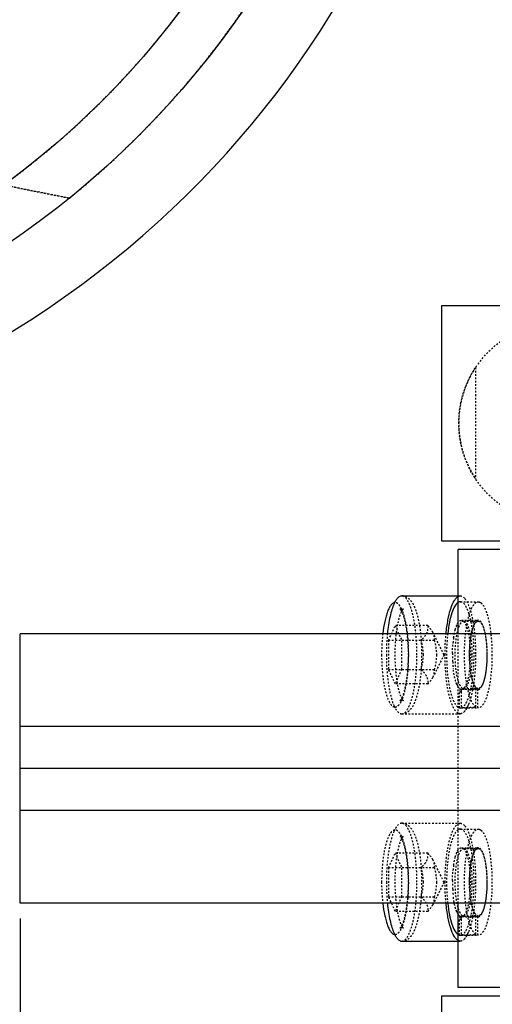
# Model space of a CAD drawing. Header units: millimetres. Extents: x -24622 to 57, y -1603 to 1112.
# Tile 111 of 219: x -1934 to -1906, y 834 to 892. Entities that reach past the tile are written whole.
import ezdxf
from ezdxf.lldxf.tags import DXFTag

# ---------------------------------------------------------------- set-up
doc = ezdxf.new("R2010")
doc.units = ezdxf.units.MM
doc.linetypes.add('HIDDEN', pattern=[0.2, 0.1, -0.1])
doc.layers.add('02___PRT_ALL_AXES', color=7, linetype='Continuous')
doc.layers.add('DEFAULT_2', color=8, linetype='HIDDEN')
tags = doc.linetypes.add('CENTER', pattern=[2, 1.25, -0.25, 0.25, -0.25]).pattern_tags.tags
tags[10:11] = [DXFTag(74, 4), DXFTag(75, 0), DXFTag(340, '0'), DXFTag(46, 1.0), DXFTag(50, 0.0), DXFTag(44, 0.0), DXFTag(45, 0.0)]
tags[8:9] = [DXFTag(74, 4), DXFTag(75, 0), DXFTag(340, '0'), DXFTag(46, 1.0), DXFTag(50, 0.0), DXFTag(44, 0.0), DXFTag(45, 0.0)]
tags[6:7] = [DXFTag(74, 4), DXFTag(75, 0), DXFTag(340, '0'), DXFTag(46, 1.0), DXFTag(50, 0.0), DXFTag(44, 0.0), DXFTag(45, 0.0)]
tags[4:5] = [DXFTag(74, 4), DXFTag(75, 0), DXFTag(340, '0'), DXFTag(46, 1.0), DXFTag(50, 0.0), DXFTag(44, 0.0), DXFTag(45, 0.0)]
doc.dimstyles.new('7', dxfattribs={"dimtxt": 7, "dimasz": 4.5, "dimexe": 0.7, "dimexo": 0.9, "dimgap": 1.8, "dimtad": 0, "dimtxsty": 'Standard', "dimblk": 'OPEN30', "dimcen": 0, "dimclrd": 5, "dimclre": 3, "dimclrt": 256, "dimadec": 0, "dimazin": 2, "dimtm": 1e-09, "dimtfac": 0.6, "dimtofl": 0, "dimtmove": 0, "dimatfit": 3, "dimldrblk": 'OPEN30', "dimfxl": 1, "dimtolj": 1, "dimarcsym": 0})

# ---------------------------------------------------------------- blocks, each defined once
blk = doc.blocks.new('_Open30')
at = {"color": 0, "linetype": 'ByBlock', "lineweight": -2}
for p, q in [((-1, 0.268), (0, 0)), ((0, 0), (-1, -0.268)), ((0, 0), (-1, 0))]:
    blk.add_line(p, q, dxfattribs=at)
blk = doc.blocks.new('*D90')
at = {"color": 5, "linetype": 'ByBlock', "lineweight": -2}
blk.add_line((-2036.851, 851.307), (-2033.638, 854.456), dxfattribs=at)
at = {"layer": 'Defpoints', "color": 0, "linetype": 'ByBlock'}
for p in [(-1897.587, 987.8), (-2030.424, 857.606)]:
    blk.add_point(p, dxfattribs=at)
at = {"color": 5, "linetype": 'ByBlock', "lineweight": -2, "xscale": 4.5, "yscale": 4.5, "zscale": 4.5, "rotation": 44.42437123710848}
blk.add_blockref('_Open30', (-2030.424, 857.606), dxfattribs=at)
at = {"linetype": 'ByBlock', "insert": (-2046.469, 841.88), "char_height": 7, "attachment_point": 5, "rotation": 44.42437}
blk.add_mtext('\\A1;∅186', dxfattribs=at)
blk = doc.blocks.new('*D91')
at = {"color": 3, "linetype": 'ByBlock', "lineweight": -2}
for p, q in [((-1933.506, 838.803), (-1933.506, 794.537)), ((-1733.506, 838.803), (-1733.506, 794.537))]:
    blk.add_line(p, q, dxfattribs=at)
at = {"color": 5, "linetype": 'ByBlock', "lineweight": -2}
for p, q in [((-1929.006, 795.237), (-1843.472, 795.237)), ((-1738.006, 795.237), (-1823.539, 795.237))]:
    blk.add_line(p, q, dxfattribs=at)
at = {"layer": 'Defpoints', "color": 0, "linetype": 'ByBlock'}
for p in [(-1933.506, 839.703), (-1733.506, 839.703), (-1933.506, 795.237)]:
    blk.add_point(p, dxfattribs=at)
at = {"color": 5, "linetype": 'ByBlock', "lineweight": -2, "xscale": 4.5, "yscale": 4.5, "zscale": 4.5, "rotation": 180}
blk.add_blockref('_Open30', (-1933.506, 795.237), dxfattribs=at)
at = {"color": 5, "linetype": 'ByBlock', "lineweight": -2, "xscale": 4.5, "yscale": 4.5, "zscale": 4.5}
blk.add_blockref('_Open30', (-1733.506, 795.237), dxfattribs=at)
at = {"linetype": 'ByBlock', "insert": (-1833.506, 795.237), "char_height": 7, "attachment_point": 5}
blk.add_mtext('\\A1;200', dxfattribs=at)

msp = doc.modelspace()

# ---------------------------------------------------------------- linework, layer by layer
at = {"color": 7, "linetype": 'Continuous'}
for p, q in [((-1908.506, 861.203), (-1908.506, 875.203)), ((-1908.506, 875.203), (-1879.926, 875.203)), ((-1900.137, 861.203), (-1908.506, 861.203)), ((-1907.54, 855.703), (-1907.54, 860.703)), ((-1900.137, 860.703), (-1907.54, 860.703)), ((-1910.89, 857.953), (-1907.54, 857.953)), ((-1933.506, 839.703), (-1933.506, 855.703)), ((-1733.506, 855.703), (-1933.506, 855.703)), ((-1733.506, 850.203), (-1933.506, 850.203)), ((-1733.506, 845.203), (-1933.506, 845.203)), ((-1733.506, 839.703), (-1933.506, 839.703)), ((-1907.54, 834.703), (-1907.54, 839.703)), ((-1910.89, 837.453), (-1907.54, 837.453)), ((-1900.137, 834.703), (-1907.54, 834.703)), ((-1908.506, 834.203), (-1900.137, 834.203)), ((-1908.506, 820.203), (-1908.506, 834.203))]:
    msp.add_line(p, q, dxfattribs=at)
at = {"color": 1, "linetype": 'CENTER', "ltscale": 40.64}
msp.add_line((-1733.506, 847.703), (-1933.506, 847.703), dxfattribs=at)
at = {"color": 7, "linetype": 'Continuous'}
msp.add_arc((-1964.006, 922.703), 57.5, 285.17438, 0.00494, dxfattribs=at)
for points, start_tangent, end_tangent in [([(-1910.89, 857.953), (-1911.008, 857.923), (-1911.124, 857.834), (-1911.236, 857.687), (-1911.343, 857.484)], (-1, 0), (-0.408995, -0.912537)), ([(-1908.257, 855.714), (-1908.143, 856.524), (-1907.977, 857.191), (-1907.772, 857.666), (-1907.659, 857.821), (-1907.542, 857.917)], (0.099431, 0.995044), (0.873806, 0.486274)), ([(-1911.311, 857.55), (-1911.529, 857.395), (-1911.632, 857.232), (-1911.728, 857.016), (-1911.815, 856.75), (-1911.892, 856.44), (-1912.009, 855.714)], (-0.984527, -0.175231), (-0.114539, -0.993419)), ([(-1911.343, 857.484), (-1911.469, 857.145), (-1911.578, 856.729), (-1911.735, 855.714)], (-0.408995, -0.912537), (-0.099429, -0.995045)), ([(-1907.541, 857.563), (-1907.737, 857.343), (-1907.912, 856.943), (-1908.056, 856.388), (-1908.16, 855.712)], (-0.850901, -0.525326), (-0.112112, -0.993696)), ([(-1912.009, 839.693), (-1911.892, 838.966), (-1911.815, 838.656), (-1911.728, 838.391), (-1911.632, 838.174), (-1911.529, 838.011), (-1911.311, 837.857)], (0.114539, -0.993419), (0.984524, -0.175252)), ([(-1911.735, 839.693), (-1911.578, 838.678), (-1911.469, 838.261), (-1911.343, 837.922)], (0.099429, -0.995045), (0.408995, -0.912537)), ([(-1907.541, 837.489), (-1907.659, 837.585), (-1907.772, 837.74), (-1907.977, 838.216), (-1908.143, 838.882), (-1908.257, 839.693)], (-0.873957, 0.486004), (-0.099445, 0.995043)), ([(-1908.16, 839.697), (-1908.056, 839.02), (-1907.912, 838.464), (-1907.737, 838.064), (-1907.542, 837.843)], (0.111929, -0.993716), (0.84936, -0.527813)), ([(-1911.343, 837.922), (-1911.236, 837.72), (-1911.124, 837.572), (-1911.008, 837.483), (-1910.89, 837.453)], (0.408995, -0.912537), (1, 0))]:
    msp.add_spline(points, degree=3, dxfattribs=dict(at, start_tangent=start_tangent, end_tangent=end_tangent))
at = {"layer": '02___PRT_ALL_AXES', "color": 7, "linetype": 'Continuous'}
for radius in [53, 50]:
    msp.add_circle((-1964.006, 922.703), radius, dxfattribs=at)
at = {"layer": '02___PRT_ALL_AXES', "color": 8, "linetype": 'HIDDEN'}
msp.add_circle((-1901.506, 868.203), 6, dxfattribs=at)
at = {"layer": 'DEFAULT_2', "color": 8, "linetype": 'HIDDEN'}
for p, q in [((-1930.583, 881.57), (-1977.44, 890.678)), ((-1930.713, 881.595), (-1930.583, 881.57)), ((-1906.506, 871.52), (-1906.506, 864.887)), ((-1907.54, 857.953), (-1907.412, 857.953)), ((-1910.839, 857.052), (-1910.893, 857.178)), ((-1910.89, 857.153), (-1910.803, 857.176)), ((-1907.377, 857.6), (-1907.413, 857.603)), ((-1907.412, 857.603), (-1906.35, 857.603)), ((-1906.351, 857.603), (-1906.314, 857.6)), ((-1907.347, 856.503), (-1907.222, 856.445)), ((-1907.347, 856.503), (-1906.35, 856.503)), ((-1907.222, 856.445), (-1907.219, 856.453)), ((-1907.219, 856.453), (-1906.35, 856.453)), ((-1911.664, 855.319), (-1911.276, 856.185)), ((-1911.276, 856.185), (-1910.888, 855.319)), ((-1909.344, 856.185), (-1911.276, 856.185)), ((-1911.664, 855.319), (-1911.664, 853.587)), ((-1911.664, 855.319), (-1908.956, 855.319)), ((-1910.888, 853.587), (-1910.888, 855.319)), ((-1908.378, 854.453), (-1909.038, 855.79)), ((-1907.54, 839.703), (-1907.54, 855.703)), ((-1908.378, 854.453), (-1909.038, 853.117)), ((-1911.276, 852.721), (-1911.664, 853.587)), ((-1911.664, 853.587), (-1908.956, 853.587)), ((-1910.888, 853.587), (-1911.276, 852.721)), ((-1909.344, 852.721), (-1911.276, 852.721)), ((-1907.222, 852.461), (-1907.296, 852.413)), ((-1907.227, 852.456), (-1907.222, 852.461)), ((-1907.219, 852.453), (-1907.227, 852.456)), ((-1907.219, 852.453), (-1906.35, 852.453)), ((-1906.634, 852.404), (-1906.758, 852.403)), ((-1906.758, 852.403), (-1906.35, 852.403)), ((-1906.385, 852.408), (-1906.634, 852.404)), ((-1906.499, 851.357), (-1906.499, 852.486)), ((-1906.385, 852.408), (-1906.385, 851.306)), ((-1906.385, 852.408), (-1906.35, 852.403)), ((-1910.893, 851.73), (-1910.841, 851.847)), ((-1907.469, 851.311), (-1907.469, 852.264)), ((-1907.355, 852.264), (-1907.355, 851.311)), ((-1910.89, 851.753), (-1910.976, 851.73)), ((-1906.958, 851.425), (-1907.016, 851.306)), ((-1906.758, 851.303), (-1906.35, 851.303)), ((-1906.349, 851.304), (-1906.385, 851.306)), ((-1910.89, 850.953), (-1907.412, 850.953)), ((-1910.89, 844.453), (-1907.412, 844.453)), ((-1910.839, 843.552), (-1910.893, 843.678)), ((-1910.89, 843.653), (-1910.803, 843.676)), ((-1907.377, 844.1), (-1907.413, 844.103)), ((-1907.412, 844.103), (-1906.35, 844.103)), ((-1906.351, 844.103), (-1906.314, 844.1)), ((-1907.347, 843.003), (-1907.222, 842.945)), ((-1907.347, 843.003), (-1906.35, 843.003)), ((-1911.664, 841.819), (-1911.276, 842.685)), ((-1911.276, 842.685), (-1910.888, 841.819)), ((-1909.344, 842.685), (-1911.276, 842.685)), ((-1907.222, 842.945), (-1907.219, 842.953)), ((-1907.219, 842.953), (-1906.35, 842.953)), ((-1908.378, 840.953), (-1909.038, 842.29)), ((-1911.664, 841.819), (-1911.664, 840.087)), ((-1911.664, 841.819), (-1908.956, 841.819)), ((-1910.888, 840.087), (-1910.888, 841.819)), ((-1908.378, 840.953), (-1909.038, 839.617)), ((-1911.276, 839.221), (-1911.664, 840.087)), ((-1911.664, 840.087), (-1908.956, 840.087)), ((-1910.888, 840.087), (-1911.276, 839.221)), ((-1909.344, 839.221), (-1911.276, 839.221)), ((-1907.222, 838.961), (-1907.296, 838.913)), ((-1907.227, 838.956), (-1907.222, 838.961)), ((-1907.219, 838.953), (-1907.227, 838.956)), ((-1907.219, 838.953), (-1906.35, 838.953)), ((-1906.634, 838.904), (-1906.758, 838.903)), ((-1906.758, 838.903), (-1906.35, 838.903)), ((-1906.385, 838.908), (-1906.634, 838.904)), ((-1906.499, 837.857), (-1906.499, 838.986)), ((-1906.385, 838.908), (-1906.385, 837.806)), ((-1906.385, 838.908), (-1906.35, 838.903)), ((-1910.893, 838.23), (-1910.841, 838.347)), ((-1907.469, 837.811), (-1907.469, 838.764)), ((-1907.355, 838.764), (-1907.355, 837.811)), ((-1910.89, 838.253), (-1910.976, 838.23)), ((-1906.958, 837.925), (-1907.016, 837.806)), ((-1906.758, 837.803), (-1906.35, 837.803)), ((-1906.349, 837.804), (-1906.385, 837.806)), ((-1907.54, 837.453), (-1907.412, 837.453))]:
    msp.add_line(p, q, dxfattribs=at)
msp.add_circle((-1964.006, 922.703), 32.5, dxfattribs=at)
for centre, radius, start, end in [((-1964.006, 922.703), 57.5, 0.00494, 265.84517), ((-1964.006, 922.703), 53, 309.09553, 270), ((-1964.006, 922.703), 50, 306.15635, 24.35388), ((-1964.006, 922.703), 34.5, 268.76647, 9.22909), ((-1945.893, 906.958), 18, 259, 19), ((-1945.893, 906.958), 15, 259.01025, 19), ((-1901.506, 868.203), 6, 146.44269, 213.55731), ((-1911.271, 857.33), 0.224, 91.1775, 100.11318), ((-1914.488, 855.043), 7.945, 9.84631, 10.33237), ((-1922.141, 854.453), 11.668, 355.55835, 4.43702), ((-1901.784, 854.588), 6.087, 171.75916, 174.38939), ((-1900.114, 854.452), 7.764, 179.29636, 183.10645), ((-1901.069, 854.393), 6.806, 183.04952, 186.4925), ((-1908.041, 866.747), 14.344, 272.52221, 276.17154), ((-1906.758, 867.433), 15.03, 267.95112, 268.63424), ((-1906.759, 867.394), 14.991, 268.63436, 269.31919), ((-1906.759, 867.484), 15.081, 269.32005, 270.00076), ((-1914.161, 853.803), 7.613, 349.16595, 349.66765), ((-1914.488, 853.863), 7.945, 349.66744, 350.1475), ((-1911.271, 851.577), 0.224, 259.8856, 268.8207), ((-1908.416, 852.051), 1.586, 330.94351, 331.99142), ((-1909.146, 852.401), 2.396, 335.94559, 337.6555), ((-1907.777, 851.638), 0.824, 319.44309, 323.08398), ((-1911.271, 843.83), 0.224, 91.1775, 100.11318), ((-1914.488, 841.543), 7.945, 9.84631, 10.33237), ((-1922.141, 840.953), 11.668, 355.55835, 4.43702), ((-1901.784, 841.088), 6.087, 171.75916, 174.38939), ((-1900.114, 840.952), 7.764, 179.29636, 183.10645), ((-1901.069, 840.893), 6.806, 183.04952, 186.4925), ((-1908.041, 853.247), 14.344, 272.52221, 276.17154), ((-1906.758, 853.933), 15.03, 267.95112, 268.63424), ((-1906.759, 853.894), 14.991, 268.63436, 269.31919), ((-1906.759, 853.984), 15.081, 269.32005, 270.00076), ((-1914.161, 840.303), 7.613, 349.16595, 349.66765), ((-1914.488, 840.363), 7.945, 349.66744, 350.1475), ((-1911.271, 838.077), 0.224, 259.8856, 268.8207), ((-1908.416, 838.551), 1.586, 330.94351, 331.99142), ((-1909.146, 838.901), 2.396, 335.94559, 337.6555), ((-1907.777, 838.138), 0.824, 319.44309, 323.08398)]:
    msp.add_arc(centre, radius, start, end, dxfattribs=at)
for centre, start_param, end_param in [((-1908.066, 854.453), 4.782287, 4.896737), ((-1906.758, 854.453), 4.642491, 4.756026), ((-1908.066, 840.953), 4.782287, 4.896737), ((-1906.758, 840.953), 4.642491, 4.756026)]:
    msp.add_ellipse(centre, major_axis=(8.549, 0), ratio=0.368461, start_param=start_param, end_param=end_param, dxfattribs=at)
for points, start_tangent, end_tangent in [([(-1934.448, 882.375), (-1934.43, 882.365), (-1934.363, 882.346), (-1934.25, 882.319), (-1934.097, 882.284), (-1933.908, 882.242), (-1933.691, 882.196), (-1933.188, 882.09), (-1932.619, 881.974), (-1932.006, 881.851), (-1931.367, 881.724), (-1930.713, 881.595)], (-0.806567, -0.591143), (0.98154, -0.191255)), ([(-1910.89, 850.953), (-1910.691, 850.986), (-1910.524, 851.071), (-1910.273, 851.331), (-1910.094, 851.673), (-1909.952, 852.099), (-1909.838, 852.606), (-1909.755, 853.181), (-1909.705, 853.805), (-1909.687, 854.453), (-1909.705, 855.102), (-1909.755, 855.725), (-1909.838, 856.3), (-1909.952, 856.807), (-1910.094, 857.233), (-1910.273, 857.575), (-1910.524, 857.836), (-1910.691, 857.92), (-1910.89, 857.953)], (1, 0), (-1, 0)), ([(-1909.984, 854.453), (-1910.001, 855.136), (-1910.053, 855.793), (-1910.136, 856.398), (-1910.249, 856.928), (-1910.386, 857.363), (-1910.463, 857.54), (-1910.543, 857.687), (-1910.89, 857.953)], (0, 1), (-1, 0)), ([(-1907.542, 857.917), (-1907.509, 857.933), (-1907.412, 857.953)], (0.873806, 0.486274), (1, 0.000075)), ([(-1907.412, 857.953), (-1907.275, 857.913), (-1907.141, 857.792)], (1, 0.000075), (0.635475, -0.772122)), ([(-1907.141, 857.792), (-1907.113, 857.756), (-1907.03, 857.626)], (0.635475, -0.772122), (0.486165, -0.873867)), ([(-1907.03, 857.626), (-1906.831, 857.138), (-1906.672, 856.468)], (0.486165, -0.873867), (0.179387, -0.983779)), ([(-1910.803, 857.176), (-1910.81, 857.168), (-1910.837, 857.134), (-1910.876, 857.074), (-1910.92, 856.988), (-1910.966, 856.878), (-1911.011, 856.747), (-1911.055, 856.598), (-1911.097, 856.433), (-1911.136, 856.253), (-1911.171, 856.059), (-1911.229, 855.64), (-1911.268, 855.186), (-1911.289, 854.713), (-1911.29, 854.232), (-1911.271, 853.758), (-1911.232, 853.302), (-1911.176, 852.879), (-1911.104, 852.501), (-1911.019, 852.182), (-1910.927, 851.935), (-1910.843, 851.78)], (0.913282, 0.407328), (0.582944, -0.812512)), ([(-1910.893, 857.178), (-1910.984, 857.34), (-1911.079, 857.458), (-1911.177, 857.529), (-1911.276, 857.553)], (-0.430094, 0.902784), (-0.999863, 0.016539)), ([(-1910.976, 851.73), (-1910.97, 851.738), (-1910.942, 851.772), (-1910.903, 851.832), (-1910.86, 851.919), (-1910.814, 852.029), (-1910.768, 852.159), (-1910.724, 852.308), (-1910.682, 852.473), (-1910.644, 852.653), (-1910.609, 852.847), (-1910.551, 853.267), (-1910.511, 853.72), (-1910.49, 854.193), (-1910.489, 854.674), (-1910.509, 855.149), (-1910.547, 855.604), (-1910.603, 856.027), (-1910.676, 856.405), (-1910.761, 856.724), (-1910.852, 856.971), (-1910.936, 857.127)], (-0.913282, -0.407328), (-0.582944, 0.812512)), ([(-1910.936, 857.127), (-1910.955, 857.151), (-1910.969, 857.167), (-1910.973, 857.172), (-1910.976, 857.175), (-1910.977, 857.176), (-1910.976, 857.176), (-1910.972, 857.174), (-1910.966, 857.171), (-1910.958, 857.167), (-1910.948, 857.163), (-1910.922, 857.156), (-1910.89, 857.153)], (-0.582945, 0.812512), (1, 0)), ([(-1910.509, 855.356), (-1910.635, 856.317), (-1910.839, 857.052)], (-0.078517, 0.996913), (-0.369588, 0.929196)), ([(-1907.413, 857.603), (-1907.445, 857.601), (-1907.541, 857.563)], (-0.999987, -0.005074), (-0.850901, -0.525326)), ([(-1907.355, 851.311), (-1907.204, 851.408), (-1907.059, 851.615), (-1906.927, 851.922), (-1906.812, 852.32), (-1906.719, 852.794), (-1906.651, 853.328), (-1906.597, 854.495), (-1906.659, 855.656), (-1906.731, 856.182), (-1906.827, 856.646), (-1906.944, 857.033), (-1907.078, 857.327), (-1907.224, 857.518), (-1907.377, 857.6)], (0.965306, 0.261122), (-0.986066, 0.166355)), ([(-1906.499, 851.357), (-1906.644, 851.515), (-1906.779, 851.774), (-1906.899, 852.124), (-1907, 852.553), (-1907.134, 853.589), (-1907.162, 854.742), (-1907.08, 855.855), (-1907.001, 856.349), (-1906.9, 856.779), (-1906.78, 857.13), (-1906.714, 857.272), (-1906.645, 857.389), (-1906.351, 857.603)], (-0.811363, 0.584542), (0.999989, 0.004647)), ([(-1906.2, 857.55), (-1906.056, 857.391), (-1905.921, 857.132), (-1905.801, 856.782), (-1905.7, 856.353), (-1905.566, 855.317), (-1905.538, 854.165), (-1905.62, 853.051), (-1905.699, 852.557), (-1905.8, 852.127), (-1905.92, 851.776), (-1905.986, 851.635), (-1906.055, 851.517), (-1906.349, 851.303)], (0.811363, -0.584542), (-0.999989, -0.004647)), ([(-1906.314, 857.6), (-1906.286, 857.593), (-1906.2, 857.55)], (0.986066, -0.166355), (0.811363, -0.584542)), ([(-1907.579, 856.296), (-1907.524, 856.386), (-1907.347, 856.503)], (0.469189, 0.883098), (1, 0)), ([(-1907.219, 856.453), (-1907.39, 856.341), (-1907.47, 856.203), (-1907.542, 856.015)], (-1, 0), (-0.307756, -0.951465)), ([(-1907.222, 856.445), (-1907.138, 856.338), (-1907.06, 856.178), (-1906.93, 855.72), (-1906.846, 855.124), (-1906.816, 854.453), (-1906.846, 853.783), (-1906.93, 853.186), (-1907.06, 852.729), (-1907.138, 852.569), (-1907.222, 852.461)], (0.730167, -0.683269), (-0.729193, -0.684308)), ([(-1906.702, 854.453), (-1906.741, 855.219), (-1906.789, 855.564), (-1906.853, 855.867), (-1906.932, 856.116), (-1907.021, 856.301), (-1907.219, 856.453)], (0, 1), (-1, 0)), ([(-1906.35, 856.503), (-1906.535, 856.374), (-1906.621, 856.216), (-1906.697, 856.002), (-1906.763, 855.739), (-1906.816, 855.436), (-1906.875, 854.745), (-1906.868, 854.017), (-1906.796, 853.345), (-1906.668, 852.812), (-1906.587, 852.62), (-1906.499, 852.486)], (-1, 0), (0.661342, -0.750085)), ([(-1906.867, 854.453), (-1906.828, 855.219), (-1906.78, 855.564), (-1906.716, 855.867), (-1906.637, 856.116), (-1906.548, 856.301), (-1906.35, 856.453)], (0, 1), (1, 0.000112)), ([(-1906.35, 852.403), (-1906.147, 852.559), (-1906.055, 852.749), (-1905.975, 853.004), (-1905.909, 853.314), (-1905.86, 853.669), (-1905.819, 854.453), (-1905.86, 855.238), (-1905.909, 855.592), (-1905.975, 855.903), (-1906.055, 856.158), (-1906.147, 856.347), (-1906.35, 856.503)], (1, 0), (-1, 0)), ([(-1906.35, 856.453), (-1906.152, 856.301), (-1906.062, 856.116), (-1905.984, 855.867), (-1905.919, 855.564), (-1905.872, 855.219), (-1905.832, 854.453)], (1, 0.000112), (0, -1)), ([(-1909.344, 856.185), (-1909.346, 855.971), (-1909.409, 855.752), (-1909.542, 855.533), (-1909.732, 855.319)], (0.108741, -0.99407), (-0.709206, -0.705001)), ([(-1909.035, 855.783), (-1909.093, 855.885), (-1909.344, 856.185)], (-0.444093, 0.895981), (-0.709206, 0.705001)), ([(-1907.809, 855.461), (-1907.788, 855.592), (-1907.711, 855.945)], (0.144493, 0.989506), (0.264641, 0.964347)), ([(-1907.542, 856.015), (-1907.686, 855.32), (-1907.737, 854.453)], (-0.307756, -0.951465), (0, -1)), ([(-1907.711, 855.945), (-1907.681, 856.047), (-1907.579, 856.296)], (0.264641, 0.964347), (0.469189, 0.883098)), ([(-1906.66, 856.402), (-1906.546, 855.472), (-1906.506, 854.453)], (0.171035, -0.985265), (0, -1)), ([(-1912.009, 855.714), (-1912.039, 855.411), (-1912.078, 854.453)], (-0.114539, -0.993419), (-0.001338, -0.999999)), ([(-1911.735, 855.714), (-1911.761, 855.408), (-1911.796, 854.453)], (-0.099429, -0.995045), (0, -1)), ([(-1909.603, 854.453), (-1909.732, 855.319)], (0, 1), (-0.268593, 0.963254)), ([(-1908.956, 855.319), (-1908.96, 855.549), (-1909.035, 855.783)], (0.108741, 0.99407), (-0.444093, 0.895981)), ([(-1908.956, 855.319), (-1908.827, 854.453)], (0.268593, -0.963254), (0, -1)), ([(-1908.318, 854.453), (-1908.314, 854.775), (-1908.257, 855.714)], (0, 1), (0.099431, 0.995044)), ([(-1908.16, 855.712), (-1908.227, 854.313), (-1908.128, 852.943), (-1908.021, 852.357), (-1907.883, 851.88), (-1907.72, 851.536), (-1907.542, 851.343)], (-0.112112, -0.993696), (0.84936, -0.527813)), ([(-1907.877, 854.547), (-1907.873, 854.709), (-1907.843, 855.183)], (0.011862, 0.99993), (0.098147, 0.995172)), ([(-1912.078, 854.453), (-1912.021, 853.298), (-1911.95, 852.773), (-1911.856, 852.309), (-1911.74, 851.923), (-1911.607, 851.629), (-1911.462, 851.438), (-1911.311, 851.357)], (0.001336, -0.999999), (0.984524, -0.175252)), ([(-1911.796, 854.453), (-1911.674, 852.703), (-1911.53, 851.978), (-1911.343, 851.422)], (0, -1), (0.408995, -0.912537)), ([(-1910.89, 850.953), (-1910.543, 851.22), (-1910.463, 851.366), (-1910.386, 851.543), (-1910.249, 851.978), (-1910.136, 852.509), (-1910.053, 853.114), (-1910.001, 853.771), (-1909.984, 854.453)], (1, 0), (0, 1)), ([(-1909.732, 853.587), (-1909.603, 854.453)], (0.268593, 0.963254), (0, 1)), ([(-1908.827, 854.453), (-1908.956, 853.587)], (0, -1), (-0.268593, -0.963254)), ([(-1907.541, 850.989), (-1907.699, 851.132), (-1907.847, 851.382), (-1907.981, 851.728), (-1908.097, 852.161), (-1908.261, 853.23), (-1908.318, 854.453)], (-0.873957, 0.486004), (0, 1)), ([(-1907.737, 854.453), (-1907.686, 853.586), (-1907.542, 852.891)], (0, -1), (0.307756, -0.951465)), ([(-1907.219, 852.453), (-1907.021, 852.605), (-1906.932, 852.79), (-1906.853, 853.039), (-1906.789, 853.342), (-1906.741, 853.688), (-1906.702, 854.453)], (1, 0), (0, 1)), ([(-1906.35, 852.453), (-1906.548, 852.605), (-1906.637, 852.79), (-1906.716, 853.039), (-1906.78, 853.342), (-1906.828, 853.688), (-1906.867, 854.453)], (-1, -0.000112), (0, 1)), ([(-1906.506, 854.453), (-1906.546, 853.434), (-1906.66, 852.503)], (0, -1), (-0.171141, -0.985247)), ([(-1905.832, 854.453), (-1905.872, 853.688), (-1905.919, 853.342), (-1905.984, 853.039), (-1906.062, 852.79), (-1906.152, 852.605), (-1906.35, 852.453)], (0, -1), (-1, -0.000112)), ([(-1910.841, 851.847), (-1910.636, 852.584), (-1910.509, 853.55)], (0.372318, 0.928105), (0.078613, 0.996905)), ([(-1909.732, 853.587), (-1909.542, 853.373), (-1909.409, 853.154), (-1909.346, 852.935), (-1909.344, 852.721)], (0.709206, -0.705001), (-0.108741, -0.99407)), ([(-1909.035, 853.123), (-1908.96, 853.358), (-1908.956, 853.587)], (0.444092, 0.895981), (-0.108741, 0.99407)), ([(-1907.739, 853.074), (-1907.767, 853.2), (-1907.832, 853.623)], (-0.229036, 0.973418), (-0.113819, 0.993502)), ([(-1909.344, 852.721), (-1909.25, 852.82), (-1909.035, 853.123)], (0.709206, 0.705001), (0.444092, 0.895981)), ([(-1907.619, 852.693), (-1907.652, 852.775), (-1907.739, 853.074)], (-0.39744, 0.917628), (-0.229036, 0.973418)), ([(-1907.619, 852.693), (-1907.519, 852.513), (-1907.411, 852.418)], (0.39744, -0.917628), (0.907787, -0.419431)), ([(-1907.542, 852.891), (-1907.47, 852.704), (-1907.39, 852.566), (-1907.219, 852.453)], (0.307756, -0.951465), (1, 0)), ([(-1907.41, 852.417), (-1907.435, 852.385), (-1907.469, 852.264)], (-0.684432, -0.729077), (0, -1)), ([(-1907.355, 852.264), (-1907.351, 852.306), (-1907.296, 852.413)], (0, 1), (0.718141, 0.695898)), ([(-1906.684, 852.372), (-1906.796, 851.887), (-1906.93, 851.49)], (-0.187997, -0.98217), (-0.380511, -0.924776)), ([(-1910.843, 851.78), (-1910.824, 851.756), (-1910.811, 851.74), (-1910.806, 851.734), (-1910.803, 851.731), (-1910.802, 851.73), (-1910.804, 851.73), (-1910.807, 851.732), (-1910.813, 851.735), (-1910.821, 851.739), (-1910.831, 851.743), (-1910.857, 851.75), (-1910.89, 851.753)], (0.582945, -0.812512), (-1, 0)), ([(-1907.469, 852.264), (-1907.412, 852.253)], (0.932185, -0.361983), (1, 0)), ([(-1907.412, 852.253), (-1907.355, 852.264)], (1, 0), (0.932185, 0.361983)), ([(-1911.343, 851.422), (-1911.236, 851.22), (-1911.124, 851.072), (-1911.008, 850.983), (-1910.89, 850.953)], (0.408995, -0.912537), (1, 0)), ([(-1911.276, 851.353), (-1911.176, 851.378), (-1911.03, 851.502), (-1910.893, 851.73)], (0.999752, 0.022276), (0.429152, 0.903232)), ([(-1907.542, 851.343), (-1907.524, 851.333), (-1907.469, 851.311)], (0.84936, -0.527813), (0.965306, -0.261122)), ([(-1907.03, 851.281), (-1907.052, 851.243), (-1907.118, 851.143)], (-0.485773, -0.874085), (-0.6015, -0.798873)), ([(-1907.412, 850.953), (-1907.445, 850.955), (-1907.541, 850.989)], (-1, -0.000075), (-0.873957, 0.486004)), ([(-1907.151, 851.102), (-1907.28, 850.991), (-1907.412, 850.953)], (-0.651029, -0.759053), (-1, -0.000075)), ([(-1910.89, 844.453), (-1911.008, 844.423), (-1911.124, 844.334), (-1911.236, 844.187), (-1911.343, 843.984)], (-1, 0), (-0.408995, -0.912537)), ([(-1910.89, 837.453), (-1910.691, 837.486), (-1910.524, 837.571), (-1910.273, 837.831), (-1910.094, 838.173), (-1909.952, 838.599), (-1909.838, 839.106), (-1909.755, 839.681), (-1909.705, 840.305), (-1909.687, 840.953), (-1909.705, 841.602), (-1909.755, 842.225), (-1909.838, 842.8), (-1909.952, 843.307), (-1910.094, 843.733), (-1910.273, 844.075), (-1910.524, 844.336), (-1910.691, 844.42), (-1910.89, 844.453)], (1, 0), (-1, 0)), ([(-1909.984, 840.953), (-1910.001, 841.636), (-1910.053, 842.293), (-1910.136, 842.898), (-1910.249, 843.428), (-1910.386, 843.863), (-1910.463, 844.04), (-1910.543, 844.187), (-1910.89, 844.453)], (0, 1), (-1, 0)), ([(-1908.318, 840.953), (-1908.261, 842.176), (-1908.097, 843.245), (-1907.981, 843.678), (-1907.847, 844.025), (-1907.699, 844.274), (-1907.542, 844.417)], (0, 1), (0.873806, 0.486274)), ([(-1907.542, 844.417), (-1907.509, 844.433), (-1907.412, 844.453)], (0.873806, 0.486274), (1, 0.000075)), ([(-1907.412, 844.453), (-1907.275, 844.413), (-1907.141, 844.292)], (1, 0.000075), (0.635475, -0.772122)), ([(-1907.141, 844.292), (-1907.113, 844.256), (-1907.03, 844.126)], (0.635475, -0.772122), (0.486165, -0.873867)), ([(-1911.311, 844.05), (-1911.462, 843.968), (-1911.607, 843.777), (-1911.74, 843.483), (-1911.856, 843.097), (-1911.95, 842.633), (-1912.021, 842.108), (-1912.078, 840.953)], (-0.984527, -0.175231), (-0.001338, -0.999999)), ([(-1911.343, 843.984), (-1911.53, 843.428), (-1911.674, 842.703), (-1911.796, 840.953)], (-0.408995, -0.912537), (0, -1)), ([(-1910.803, 843.676), (-1910.81, 843.668), (-1910.837, 843.634), (-1910.876, 843.574), (-1910.92, 843.488), (-1910.966, 843.378), (-1911.011, 843.247), (-1911.055, 843.098), (-1911.097, 842.933), (-1911.136, 842.753), (-1911.171, 842.559), (-1911.229, 842.14), (-1911.268, 841.686), (-1911.289, 841.213), (-1911.29, 840.732), (-1911.271, 840.258), (-1911.232, 839.802), (-1911.176, 839.379), (-1911.104, 839.001), (-1911.019, 838.682), (-1910.927, 838.435), (-1910.843, 838.28)], (0.913282, 0.407328), (0.582944, -0.812512)), ([(-1910.893, 843.678), (-1910.984, 843.84), (-1911.079, 843.958), (-1911.177, 844.029), (-1911.276, 844.053)], (-0.430094, 0.902784), (-0.999863, 0.016539)), ([(-1910.976, 838.23), (-1910.97, 838.238), (-1910.942, 838.272), (-1910.903, 838.332), (-1910.86, 838.419), (-1910.814, 838.529), (-1910.768, 838.659), (-1910.724, 838.808), (-1910.682, 838.973), (-1910.644, 839.153), (-1910.609, 839.347), (-1910.551, 839.767), (-1910.511, 840.22), (-1910.49, 840.693), (-1910.489, 841.174), (-1910.509, 841.649), (-1910.547, 842.104), (-1910.603, 842.527), (-1910.676, 842.905), (-1910.761, 843.224), (-1910.852, 843.471), (-1910.936, 843.627)], (-0.913282, -0.407328), (-0.582944, 0.812512)), ([(-1910.936, 843.627), (-1910.955, 843.651), (-1910.969, 843.667), (-1910.973, 843.672), (-1910.976, 843.675), (-1910.977, 843.676), (-1910.976, 843.676), (-1910.972, 843.674), (-1910.966, 843.671), (-1910.958, 843.667), (-1910.948, 843.663), (-1910.922, 843.656), (-1910.89, 843.653)], (-0.582945, 0.812512), (1, 0)), ([(-1907.541, 844.063), (-1907.72, 843.871), (-1907.882, 843.527), (-1908.021, 843.05), (-1908.128, 842.466), (-1908.227, 841.096), (-1908.16, 839.697)], (-0.850901, -0.525326), (0.111929, -0.993716)), ([(-1907.413, 844.103), (-1907.445, 844.101), (-1907.541, 844.063)], (-0.999987, -0.005074), (-0.850901, -0.525326)), ([(-1907.355, 837.811), (-1907.204, 837.908), (-1907.059, 838.115), (-1906.927, 838.422), (-1906.812, 838.82), (-1906.719, 839.294), (-1906.651, 839.828), (-1906.597, 840.995), (-1906.659, 842.156), (-1906.731, 842.682), (-1906.827, 843.146), (-1906.944, 843.533), (-1907.078, 843.827), (-1907.224, 844.018), (-1907.377, 844.1)], (0.965306, 0.261122), (-0.986066, 0.166355)), ([(-1906.499, 837.857), (-1906.644, 838.015), (-1906.779, 838.274), (-1906.899, 838.624), (-1907, 839.053), (-1907.134, 840.089), (-1907.162, 841.242), (-1907.08, 842.355), (-1907.001, 842.849), (-1906.9, 843.279), (-1906.78, 843.63), (-1906.714, 843.772), (-1906.645, 843.889), (-1906.351, 844.103)], (-0.811363, 0.584542), (0.999989, 0.004647)), ([(-1907.03, 844.126), (-1906.831, 843.638), (-1906.672, 842.968)], (0.486165, -0.873867), (0.179387, -0.983779)), ([(-1906.2, 844.05), (-1906.056, 843.891), (-1905.921, 843.632), (-1905.801, 843.282), (-1905.7, 842.853), (-1905.566, 841.817), (-1905.538, 840.665), (-1905.62, 839.551), (-1905.699, 839.057), (-1905.8, 838.627), (-1905.92, 838.276), (-1905.986, 838.135), (-1906.055, 838.017), (-1906.349, 837.803)], (0.811363, -0.584542), (-0.999989, -0.004647)), ([(-1906.314, 844.1), (-1906.286, 844.093), (-1906.2, 844.05)], (0.986066, -0.166355), (0.811363, -0.584542)), ([(-1910.509, 841.856), (-1910.635, 842.817), (-1910.839, 843.552)], (-0.078517, 0.996913), (-0.369588, 0.929196)), ([(-1907.579, 842.796), (-1907.524, 842.886), (-1907.347, 843.003)], (0.469189, 0.883098), (1, 0)), ([(-1906.35, 843.003), (-1906.535, 842.874), (-1906.621, 842.716), (-1906.697, 842.502), (-1906.763, 842.239), (-1906.816, 841.936), (-1906.875, 841.245), (-1906.868, 840.517), (-1906.796, 839.845), (-1906.668, 839.312), (-1906.587, 839.12), (-1906.499, 838.986)], (-1, 0), (0.661342, -0.750085)), ([(-1906.35, 838.903), (-1906.147, 839.059), (-1906.055, 839.249), (-1905.975, 839.504), (-1905.909, 839.814), (-1905.86, 840.169), (-1905.819, 840.953), (-1905.86, 841.738), (-1905.909, 842.092), (-1905.975, 842.403), (-1906.055, 842.658), (-1906.147, 842.847), (-1906.35, 843.003)], (1, 0), (-1, 0)), ([(-1909.344, 842.685), (-1909.346, 842.471), (-1909.409, 842.252), (-1909.542, 842.033), (-1909.732, 841.819)], (0.108741, -0.99407), (-0.709206, -0.705001)), ([(-1909.035, 842.283), (-1909.093, 842.385), (-1909.344, 842.685)], (-0.444093, 0.895981), (-0.709206, 0.705001)), ([(-1907.809, 841.961), (-1907.788, 842.092), (-1907.711, 842.445)], (0.144493, 0.989506), (0.264641, 0.964347)), ([(-1907.542, 842.515), (-1907.686, 841.82), (-1907.737, 840.953)], (-0.307756, -0.951465), (0, -1)), ([(-1907.711, 842.445), (-1907.681, 842.547), (-1907.579, 842.796)], (0.264641, 0.964347), (0.469189, 0.883098)), ([(-1907.219, 842.953), (-1907.39, 842.841), (-1907.47, 842.703), (-1907.542, 842.515)], (-1, 0), (-0.307756, -0.951465)), ([(-1907.222, 842.945), (-1907.138, 842.838), (-1907.06, 842.678), (-1906.93, 842.22), (-1906.846, 841.624), (-1906.816, 840.953), (-1906.846, 840.283), (-1906.93, 839.686), (-1907.06, 839.229), (-1907.138, 839.069), (-1907.222, 838.961)], (0.730167, -0.683269), (-0.729193, -0.684308)), ([(-1906.702, 840.953), (-1906.741, 841.719), (-1906.789, 842.064), (-1906.853, 842.367), (-1906.932, 842.616), (-1907.021, 842.801), (-1907.219, 842.953)], (0, 1), (-1, 0)), ([(-1906.867, 840.953), (-1906.828, 841.719), (-1906.78, 842.064), (-1906.716, 842.367), (-1906.637, 842.616), (-1906.548, 842.801), (-1906.35, 842.953)], (0, 1), (1, 0.00023)), ([(-1906.66, 842.902), (-1906.546, 841.972), (-1906.506, 840.953)], (0.171035, -0.985265), (0, -1)), ([(-1906.35, 842.953), (-1906.152, 842.801), (-1906.062, 842.616), (-1905.984, 842.367), (-1905.919, 842.065), (-1905.872, 841.719), (-1905.832, 840.953)], (1, 0.00023), (0, -1)), ([(-1908.956, 841.819), (-1908.96, 842.049), (-1909.035, 842.283)], (0.108741, 0.99407), (-0.444093, 0.895981)), ([(-1909.603, 840.953), (-1909.732, 841.819)], (0, 1), (-0.268593, 0.963254)), ([(-1908.956, 841.819), (-1908.827, 840.953)], (0.268593, -0.963254), (0, -1)), ([(-1907.877, 841.047), (-1907.873, 841.209), (-1907.843, 841.683)], (0.011862, 0.99993), (0.098147, 0.995172)), ([(-1912.078, 840.953), (-1912.074, 840.63), (-1912.009, 839.693)], (0.001336, -0.999999), (0.114539, -0.993419)), ([(-1911.796, 840.953), (-1911.792, 840.632), (-1911.735, 839.693)], (0, -1), (0.099429, -0.995045)), ([(-1910.89, 837.453), (-1910.543, 837.72), (-1910.463, 837.866), (-1910.386, 838.043), (-1910.249, 838.478), (-1910.136, 839.009), (-1910.053, 839.614), (-1910.001, 840.271), (-1909.984, 840.953)], (1, 0), (0, 1)), ([(-1909.732, 840.087), (-1909.603, 840.953)], (0.268593, 0.963254), (0, 1)), ([(-1908.827, 840.953), (-1908.956, 840.087)], (0, -1), (-0.268593, -0.963254)), ([(-1908.257, 839.693), (-1908.284, 839.998), (-1908.318, 840.953)], (-0.099445, 0.995043), (0, 1)), ([(-1907.737, 840.953), (-1907.686, 840.086), (-1907.542, 839.391)], (0, -1), (0.307756, -0.951465)), ([(-1907.219, 838.953), (-1907.021, 839.105), (-1906.932, 839.29), (-1906.853, 839.539), (-1906.789, 839.842), (-1906.741, 840.188), (-1906.702, 840.953)], (1, 0), (0, 1)), ([(-1906.35, 838.953), (-1906.548, 839.105), (-1906.637, 839.29), (-1906.716, 839.539), (-1906.78, 839.842), (-1906.828, 840.188), (-1906.867, 840.953)], (-1, -0.000112), (0, 1)), ([(-1906.506, 840.953), (-1906.546, 839.934), (-1906.66, 839.003)], (0, -1), (-0.171141, -0.985247)), ([(-1905.832, 840.953), (-1905.872, 840.188), (-1905.919, 839.842), (-1905.984, 839.539), (-1906.062, 839.29), (-1906.152, 839.105), (-1906.35, 838.953)], (0, -1), (-1, -0.000112)), ([(-1909.732, 840.087), (-1909.542, 839.873), (-1909.409, 839.654), (-1909.346, 839.435), (-1909.344, 839.221)], (0.709206, -0.705001), (-0.108741, -0.99407)), ([(-1909.035, 839.623), (-1908.96, 839.858), (-1908.956, 840.087)], (0.444092, 0.895981), (-0.108741, 0.99407)), ([(-1907.739, 839.574), (-1907.767, 839.7), (-1907.832, 840.123)], (-0.229036, 0.973418), (-0.113819, 0.993502)), ([(-1910.841, 838.347), (-1910.636, 839.084), (-1910.509, 840.05)], (0.372318, 0.928105), (0.078613, 0.996905)), ([(-1909.344, 839.221), (-1909.25, 839.32), (-1909.035, 839.623)], (0.709206, 0.705001), (0.444092, 0.895981)), ([(-1907.619, 839.193), (-1907.652, 839.275), (-1907.739, 839.574)], (-0.39744, 0.917628), (-0.229036, 0.973418)), ([(-1907.619, 839.193), (-1907.519, 839.013), (-1907.411, 838.918)], (0.39744, -0.917628), (0.907787, -0.419431)), ([(-1907.542, 839.391), (-1907.47, 839.204), (-1907.39, 839.066), (-1907.219, 838.953)], (0.307756, -0.951465), (1, 0)), ([(-1907.41, 838.917), (-1907.435, 838.885), (-1907.469, 838.764)], (-0.684432, -0.729077), (0, -1)), ([(-1907.355, 838.764), (-1907.351, 838.806), (-1907.296, 838.913)], (0, 1), (0.718141, 0.695898)), ([(-1907.469, 838.764), (-1907.412, 838.753)], (0.932185, -0.361983), (1, 0)), ([(-1907.412, 838.753), (-1907.355, 838.764)], (1, 0), (0.932185, 0.361983)), ([(-1906.684, 838.872), (-1906.796, 838.387), (-1906.93, 837.99)], (-0.187997, -0.98217), (-0.380511, -0.924776)), ([(-1911.276, 837.853), (-1911.176, 837.878), (-1911.03, 838.002), (-1910.893, 838.23)], (0.999752, 0.022276), (0.429152, 0.903232)), ([(-1910.843, 838.28), (-1910.824, 838.256), (-1910.811, 838.24), (-1910.806, 838.234), (-1910.803, 838.231), (-1910.802, 838.23), (-1910.804, 838.23), (-1910.807, 838.232), (-1910.813, 838.235), (-1910.821, 838.239), (-1910.831, 838.243), (-1910.857, 838.25), (-1910.89, 838.253)], (0.582945, -0.812512), (-1, 0)), ([(-1907.542, 837.843), (-1907.524, 837.833), (-1907.469, 837.811)], (0.84936, -0.527813), (0.965306, -0.261122)), ([(-1907.03, 837.781), (-1907.052, 837.743), (-1907.118, 837.643)], (-0.485773, -0.874085), (-0.6015, -0.798873)), ([(-1907.412, 837.453), (-1907.445, 837.455), (-1907.541, 837.489)], (-1, -0.000075), (-0.873957, 0.486004)), ([(-1907.151, 837.602), (-1907.28, 837.491), (-1907.412, 837.453)], (-0.651029, -0.759053), (-1, -0.000075))]:
    msp.add_spline(points, degree=3, dxfattribs=dict(at, start_tangent=start_tangent, end_tangent=end_tangent))

# ---------------------------------------------------------------- dimensions: what is measured, and where the dimension line sits
at = {"color": 5, "linetype": 'ByBlock'}
dim = msp.add_diameter_dim_2p(p1=(-1897.587, 987.8), p2=(-2030.424, 857.606), dimstyle='7', dxfattribs=at)
dim.commit()
dim.dimension.update_dxf_attribs({"geometry": '*D90', "text_midpoint": (-2046.469, 841.88)})
dim = msp.add_linear_dim(base=(-1933.506, 795.237), p1=(-1733.506, 839.703), p2=(-1933.506, 839.703), dimstyle='7', dxfattribs=at)
dim.commit()
dim.dimension.update_dxf_attribs({"geometry": '*D91', "text_midpoint": (-1833.506, 795.237), "dimtype": 160})

doc.saveas('drawing.dxf')
